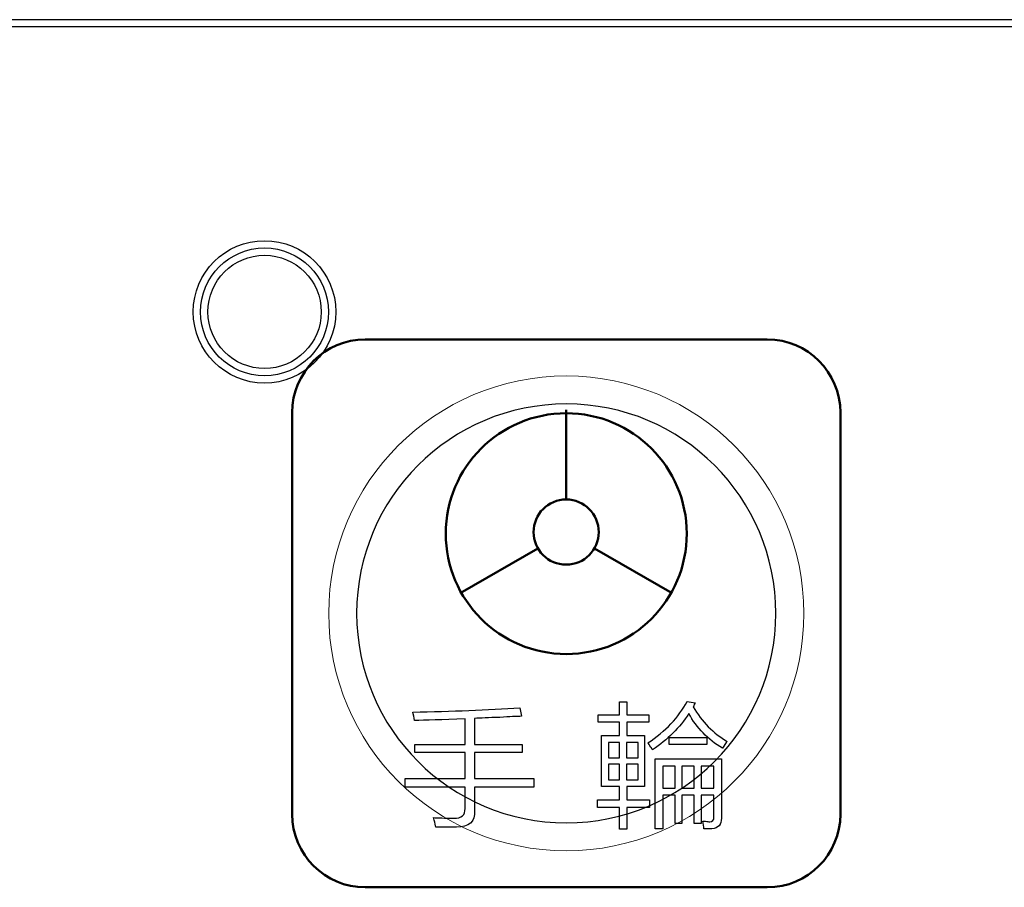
# Model space of a CAD drawing. Header units: millimetres. Extents: x 6964 to 8548, y -230 to 508.
# Tile 76 of 137: x 7100 to 7127, y 235 to 259. Entities that reach past the tile are written whole.
import ezdxf

# ---------------------------------------------------------------- set-up
doc = ezdxf.new("R2010")
doc.units = ezdxf.units.MM
doc.header["$LTSCALE"] = 3
doc.layers.add('layer 1', color=7, linetype='Continuous')

msp = doc.modelspace()

# ---------------------------------------------------------------- linework, layer by layer
at = {"linetype": 'Continuous', "lineweight": 30}
msp.add_line((7420.175, 259.006), (7059.322, 259.006), dxfattribs=at)
at = {"layer": 'layer 1'}
for points in [[(7420.175, 258.806), (7420.175, 258.806), (7059.322, 258.806), (7059.322, 258.806)], [(7116.2, 239.977), (7116.2, 239.977), (7116.2, 240.328), (7116.2, 240.328)], [(7116.2, 240.328), (7116.2, 240.328), (7116.404, 240.328), (7116.404, 240.328)], [(7116.404, 240.328), (7116.404, 240.328), (7116.404, 239.977), (7116.404, 239.977)], [(7116.975, 239.203), (7117.461, 239.524), (7117.821, 239.903), (7118.055, 240.341)], [(7118.055, 240.341), (7118.055, 240.341), (7118.273, 240.297), (7118.273, 240.297)], [(7118.273, 240.297), (7118.273, 240.287), (7118.264, 240.273), (7118.244, 240.254)], [(7110.545, 240.049), (7111.615, 240.069), (7112.593, 240.107), (7113.478, 240.166)], [(7110.589, 239.815), (7110.58, 239.903), (7110.565, 239.981), (7110.545, 240.049)], [(7113.478, 240.166), (7113.478, 240.166), (7113.522, 239.932), (7113.522, 239.932)], [(7118.244, 240.254), (7118.235, 240.224), (7118.225, 240.205), (7118.215, 240.195)], [(7118.215, 240.195), (7118.458, 239.777), (7118.769, 239.46), (7119.148, 239.247)], [(7111.975, 239.859), (7111.343, 239.84), (7110.881, 239.825), (7110.589, 239.815)], [(7111.975, 239.159), (7111.975, 239.159), (7111.975, 239.859), (7111.975, 239.859)], [(7112.924, 239.903), (7112.622, 239.893), (7112.394, 239.884), (7112.238, 239.874)], [(7112.238, 239.874), (7112.238, 239.874), (7112.238, 239.159), (7112.238, 239.159)], [(7113.522, 239.932), (7113.395, 239.932), (7113.196, 239.922), (7112.924, 239.903)], [(7115.616, 239.773), (7115.616, 239.773), (7115.616, 239.977), (7115.616, 239.977)], [(7115.616, 239.977), (7115.616, 239.977), (7116.2, 239.977), (7116.2, 239.977)], [(7116.2, 239.773), (7116.2, 239.773), (7115.616, 239.773), (7115.616, 239.773)], [(7116.2, 239.406), (7116.2, 239.406), (7116.2, 239.773), (7116.2, 239.773)], [(7116.404, 239.977), (7116.404, 239.977), (7117.003, 239.977), (7117.003, 239.977)], [(7117.003, 239.773), (7117.003, 239.773), (7116.404, 239.773), (7116.404, 239.773)], [(7116.404, 239.773), (7116.404, 239.773), (7116.404, 239.406), (7116.404, 239.406)], [(7117.003, 239.977), (7117.003, 239.977), (7117.003, 239.773), (7117.003, 239.773)], [(7118.098, 240.005), (7117.845, 239.626), (7117.514, 239.295), (7117.106, 239.013)], [(7119.017, 239.057), (7118.619, 239.3), (7118.312, 239.616), (7118.098, 240.005)], [(7115.707, 238.006), (7115.707, 238.006), (7115.707, 239.406), (7115.707, 239.406)], [(7115.707, 239.406), (7115.707, 239.406), (7116.2, 239.406), (7116.2, 239.406)], [(7115.896, 239.216), (7115.896, 239.216), (7115.896, 238.794), (7115.896, 238.794)], [(7116.2, 239.216), (7116.2, 239.216), (7115.896, 239.216), (7115.896, 239.216)], [(7116.2, 238.794), (7116.2, 238.794), (7116.2, 239.216), (7116.2, 239.216)], [(7116.711, 239.216), (7116.711, 239.216), (7116.389, 239.216), (7116.389, 239.216)], [(7116.389, 239.216), (7116.389, 239.216), (7116.389, 238.794), (7116.389, 238.794)], [(7116.404, 239.406), (7116.404, 239.406), (7116.887, 239.406), (7116.887, 239.406)], [(7116.711, 238.794), (7116.711, 238.794), (7116.711, 239.216), (7116.711, 239.216)], [(7116.887, 239.406), (7116.887, 239.406), (7116.887, 238.006), (7116.887, 238.006)], [(7117.558, 239.16), (7117.558, 239.16), (7117.558, 239.35), (7117.558, 239.35)], [(7117.558, 239.35), (7117.558, 239.35), (7118.594, 239.35), (7118.594, 239.35)], [(7118.594, 239.35), (7118.594, 239.35), (7118.594, 239.16), (7118.594, 239.16)], [(7119.12, 239.218), (7119.071, 239.14), (7119.037, 239.086), (7119.017, 239.057)], [(7119.148, 239.247), (7119.148, 239.237), (7119.139, 239.227), (7119.12, 239.218)], [(7110.604, 238.94), (7110.604, 238.94), (7110.604, 239.159), (7110.604, 239.159)], [(7110.604, 239.159), (7110.604, 239.159), (7111.975, 239.159), (7111.975, 239.159)], [(7111.975, 238.94), (7111.975, 238.94), (7110.604, 238.94), (7110.604, 238.94)], [(7111.975, 238.225), (7111.975, 238.225), (7111.975, 238.94), (7111.975, 238.94)], [(7112.238, 239.159), (7112.238, 239.159), (7113.536, 239.159), (7113.536, 239.159)], [(7113.536, 238.94), (7113.536, 238.94), (7112.238, 238.94), (7112.238, 238.94)], [(7112.238, 238.94), (7112.238, 238.94), (7112.238, 238.225), (7112.238, 238.225)], [(7113.536, 239.159), (7113.536, 239.159), (7113.536, 238.94), (7113.536, 238.94)], [(7117.062, 239.086), (7117.023, 239.144), (7116.994, 239.183), (7116.975, 239.203)], [(7117.106, 239.013), (7117.097, 239.033), (7117.082, 239.057), (7117.062, 239.086)], [(7118.594, 239.16), (7118.594, 239.16), (7117.558, 239.16), (7117.558, 239.16)], [(7115.896, 238.794), (7115.896, 238.794), (7116.2, 238.794), (7116.2, 238.794)], [(7116.389, 238.794), (7116.389, 238.794), (7116.711, 238.794), (7116.711, 238.794)], [(7117.179, 236.855), (7117.179, 236.855), (7117.179, 238.767), (7117.179, 238.767)], [(7117.179, 238.767), (7117.179, 238.767), (7118.989, 238.767), (7118.989, 238.767)], [(7118.989, 238.767), (7118.989, 238.767), (7118.989, 237.147), (7118.989, 237.147)], [(7115.896, 238.618), (7115.896, 238.618), (7115.896, 238.196), (7115.896, 238.196)], [(7116.2, 238.618), (7116.2, 238.618), (7115.896, 238.618), (7115.896, 238.618)], [(7116.2, 238.196), (7116.2, 238.196), (7116.2, 238.618), (7116.2, 238.618)], [(7116.389, 238.618), (7116.389, 238.618), (7116.389, 238.196), (7116.389, 238.196)], [(7116.711, 238.618), (7116.711, 238.618), (7116.389, 238.618), (7116.389, 238.618)], [(7116.711, 238.196), (7116.711, 238.196), (7116.711, 238.618), (7116.711, 238.618)], [(7117.383, 238.563), (7117.383, 238.563), (7117.383, 237.964), (7117.383, 237.964)], [(7117.72, 238.563), (7117.72, 238.563), (7117.383, 238.563), (7117.383, 238.563)], [(7117.72, 237.964), (7117.72, 237.964), (7117.72, 238.563), (7117.72, 238.563)], [(7117.91, 238.563), (7117.91, 238.563), (7117.91, 237.964), (7117.91, 237.964)], [(7118.243, 238.563), (7118.243, 238.563), (7117.91, 238.563), (7117.91, 238.563)], [(7118.243, 237.964), (7118.243, 237.964), (7118.243, 238.563), (7118.243, 238.563)], [(7118.785, 238.563), (7118.785, 238.563), (7118.432, 238.563), (7118.432, 238.563)], [(7118.432, 238.563), (7118.432, 238.563), (7118.432, 237.964), (7118.432, 237.964)], [(7118.785, 237.964), (7118.785, 237.964), (7118.785, 238.563), (7118.785, 238.563)], [(7110.341, 237.992), (7110.341, 237.992), (7110.341, 238.225), (7110.341, 238.225)], [(7110.341, 238.225), (7110.341, 238.225), (7111.975, 238.225), (7111.975, 238.225)], [(7112.238, 238.225), (7112.238, 238.225), (7113.858, 238.225), (7113.858, 238.225)], [(7113.858, 238.225), (7113.858, 238.225), (7113.858, 237.992), (7113.858, 237.992)], [(7115.896, 238.196), (7115.896, 238.196), (7116.2, 238.196), (7116.2, 238.196)], [(7116.389, 238.196), (7116.389, 238.196), (7116.711, 238.196), (7116.711, 238.196)], [(7111.975, 237.992), (7111.975, 237.992), (7110.341, 237.992), (7110.341, 237.992)], [(7111.975, 237.408), (7111.975, 237.408), (7111.975, 237.992), (7111.975, 237.992)], [(7113.858, 237.992), (7113.858, 237.992), (7112.238, 237.992), (7112.238, 237.992)], [(7112.238, 237.992), (7112.238, 237.992), (7112.238, 237.35), (7112.238, 237.35)], [(7116.2, 238.006), (7116.2, 238.006), (7115.707, 238.006), (7115.707, 238.006)], [(7116.2, 237.643), (7116.2, 237.643), (7116.2, 238.006), (7116.2, 238.006)], [(7116.887, 238.006), (7116.887, 238.006), (7116.404, 238.006), (7116.404, 238.006)], [(7116.404, 238.006), (7116.404, 238.006), (7116.404, 237.643), (7116.404, 237.643)], [(7117.383, 237.964), (7117.383, 237.964), (7117.72, 237.964), (7117.72, 237.964)], [(7117.91, 237.964), (7117.91, 237.964), (7118.243, 237.964), (7118.243, 237.964)], [(7118.432, 237.964), (7118.432, 237.964), (7118.785, 237.964), (7118.785, 237.964)], [(7115.602, 237.439), (7115.602, 237.439), (7115.602, 237.643), (7115.602, 237.643)], [(7115.602, 237.643), (7115.602, 237.643), (7116.2, 237.643), (7116.2, 237.643)], [(7116.404, 237.643), (7116.404, 237.643), (7117.017, 237.643), (7117.017, 237.643)], [(7117.017, 237.643), (7117.017, 237.643), (7117.017, 237.439), (7117.017, 237.439)], [(7117.72, 237.775), (7117.72, 237.775), (7117.383, 237.775), (7117.383, 237.775)], [(7117.383, 237.775), (7117.383, 237.775), (7117.383, 236.855), (7117.383, 236.855)], [(7117.72, 237.001), (7117.72, 237.001), (7117.72, 237.775), (7117.72, 237.775)], [(7118.243, 237.775), (7118.243, 237.775), (7117.91, 237.775), (7117.91, 237.775)], [(7117.91, 237.775), (7117.91, 237.775), (7117.91, 237.001), (7117.91, 237.001)], [(7118.243, 237.001), (7118.243, 237.001), (7118.243, 237.775), (7118.243, 237.775)], [(7118.785, 237.775), (7118.785, 237.775), (7118.432, 237.775), (7118.432, 237.775)], [(7118.432, 237.775), (7118.432, 237.775), (7118.432, 237.001), (7118.432, 237.001)], [(7118.785, 237.176), (7118.785, 237.176), (7118.785, 237.775), (7118.785, 237.775)], [(7111.669, 237.145), (7111.883, 237.136), (7111.985, 237.223), (7111.975, 237.408)], [(7116.2, 237.439), (7116.2, 237.439), (7115.602, 237.439), (7115.602, 237.439)], [(7116.2, 236.84), (7116.2, 236.84), (7116.2, 237.439), (7116.2, 237.439)], [(7117.017, 237.439), (7117.017, 237.439), (7116.404, 237.439), (7116.404, 237.439)], [(7116.404, 237.439), (7116.404, 237.439), (7116.404, 236.84), (7116.404, 236.84)], [(7111.129, 237.087), (7111.119, 237.116), (7111.114, 237.14), (7111.114, 237.16)], [(7111.114, 237.16), (7111.231, 237.15), (7111.416, 237.145), (7111.669, 237.145)], [(7111.173, 236.898), (7111.173, 236.946), (7111.158, 237.009), (7111.129, 237.087)], [(7118.508, 236.855), (7118.508, 236.914), (7118.498, 236.982), (7118.479, 237.059)], [(7118.479, 237.059), (7118.488, 237.059), (7118.512, 237.059), (7118.551, 237.059)], [(7118.989, 237.147), (7118.989, 236.962), (7118.901, 236.865), (7118.726, 236.855)], [(7116.404, 236.84), (7116.404, 236.84), (7116.2, 236.84), (7116.2, 236.84)], [(7117.383, 236.855), (7117.383, 236.855), (7117.179, 236.855), (7117.179, 236.855)], [(7117.91, 237.001), (7117.91, 237.001), (7117.72, 237.001), (7117.72, 237.001)], [(7118.432, 237.001), (7118.432, 237.001), (7118.243, 237.001), (7118.243, 237.001)], [(7118.726, 236.855), (7118.648, 236.855), (7118.576, 236.855), (7118.508, 236.855)]]:
    msp.add_open_spline(points, degree=3, dxfattribs=at)
for points, knots in [([(7108.44, 251.005), (7108.44, 252.082), (7107.567, 252.955), (7106.49, 252.955), (7106.49, 252.955), (7105.413, 252.955), (7104.54, 252.082), (7104.54, 251.005), (7104.54, 251.005), (7104.54, 249.928), (7105.413, 249.055), (7106.49, 249.055), (7106.49, 249.055), (7107.567, 249.055), (7108.44, 249.928), (7108.44, 251.005)], [0, 0, 0, 0, 0.2, 0.2, 0.2, 0.2, 0.4, 0.4, 0.4, 0.4, 0.6, 0.6, 0.6, 0.6, 1, 1, 1, 1]), ([(7108.24, 251.005), (7108.24, 251.971), (7107.456, 252.755), (7106.49, 252.755), (7106.49, 252.755), (7105.523, 252.755), (7104.74, 251.971), (7104.74, 251.005), (7104.74, 251.005), (7104.74, 250.038), (7105.523, 249.255), (7106.49, 249.255), (7106.49, 249.255), (7107.456, 249.255), (7108.24, 250.038), (7108.24, 251.005)], [0, 0, 0, 0, 0.2, 0.2, 0.2, 0.2, 0.4, 0.4, 0.4, 0.4, 0.6, 0.6, 0.6, 0.6, 1, 1, 1, 1]), ([(7108.04, 251.005), (7108.04, 251.861), (7107.346, 252.555), (7106.49, 252.555), (7106.49, 252.555), (7105.634, 252.555), (7104.94, 251.861), (7104.94, 251.005), (7104.94, 251.005), (7104.94, 250.149), (7105.634, 249.455), (7106.49, 249.455), (7106.49, 249.455), (7107.346, 249.455), (7108.04, 250.149), (7108.04, 251.005)], [0, 0, 0, 0, 0.2, 0.2, 0.2, 0.2, 0.4, 0.4, 0.4, 0.4, 0.6, 0.6, 0.6, 0.6, 1, 1, 1, 1]), ([(7112.238, 237.35), (7112.248, 237.048), (7112.082, 236.898), (7111.742, 236.898), (7111.742, 236.898), (7111.538, 236.898), (7111.348, 236.898), (7111.173, 236.898)], [0.4516129, 0.4516129, 0.4516129, 0.4516129, 0.48387097, 0.48387097, 0.48387097, 0.48387098, 0.51612903, 0.51612903, 0.51612903, 0.51612903]), ([(7118.551, 237.059), (7118.6, 237.05), (7118.639, 237.045), (7118.668, 237.045), (7118.668, 237.045), (7118.746, 237.045), (7118.785, 237.089), (7118.785, 237.176)], [0.68181818, 0.68181818, 0.68181818, 0.68181818, 0.72727273, 0.72727273, 0.72727273, 0.72727274, 0.77272727, 0.77272727, 0.77272727, 0.77272727])]:
    msp.add_open_spline(points, degree=3, knots=knots, dxfattribs=at)
at = {"layer": 'layer 1', "lineweight": 50}
for points in [[(7107.245, 248.25), (7107.245, 249.35), (7108.145, 250.25), (7109.245, 250.25)], [(7109.245, 250.25), (7109.245, 250.25), (7120.245, 250.25), (7120.245, 250.25)], [(7120.245, 250.25), (7121.345, 250.25), (7122.245, 249.35), (7122.245, 248.25)], [(7107.245, 237.25), (7107.245, 237.25), (7107.245, 248.25), (7107.245, 248.25)], [(7114.741, 245.869), (7114.741, 245.869), (7114.741, 248.323), (7114.741, 248.323)], [(7122.245, 248.25), (7122.245, 248.25), (7122.245, 237.25), (7122.245, 237.25)], [(7113.969, 244.531), (7113.969, 244.531), (7111.844, 243.304), (7111.844, 243.304)], [(7115.514, 244.531), (7115.514, 244.531), (7117.639, 243.304), (7117.639, 243.304)], [(7109.245, 235.25), (7108.145, 235.25), (7107.245, 236.15), (7107.245, 237.25)], [(7122.245, 237.25), (7122.245, 236.15), (7121.345, 235.25), (7120.245, 235.25)], [(7120.245, 235.25), (7120.245, 235.25), (7109.245, 235.25), (7109.245, 235.25)]]:
    msp.add_open_spline(points, degree=3, dxfattribs=at)
at = {"layer": 'layer 1', "lineweight": 9}
for points, knots in [([(7121.245, 242.75), (7121.245, 246.34), (7118.334, 249.25), (7114.745, 249.25), (7114.745, 249.25), (7111.155, 249.25), (7108.245, 246.34), (7108.245, 242.75), (7108.245, 242.75), (7108.245, 239.16), (7111.155, 236.25), (7114.745, 236.25)], [0, 0, 0, 0, 0.2, 0.2, 0.2, 0.2, 0.4, 0.4, 0.4, 0.4, 0.6, 0.6, 0.6, 0.6]), ([(7112.238, 237.35), (7112.248, 237.048), (7112.082, 236.898), (7111.742, 236.898), (7111.742, 236.898), (7111.538, 236.898), (7111.348, 236.898), (7111.173, 236.898)], [0.4516129, 0.4516129, 0.4516129, 0.4516129, 0.48387097, 0.48387097, 0.48387097, 0.48387098, 0.51612903, 0.51612903, 0.51612903, 0.51612903]), ([(7118.551, 237.059), (7118.6, 237.05), (7118.639, 237.045), (7118.668, 237.045), (7118.668, 237.045), (7118.746, 237.045), (7118.785, 237.089), (7118.785, 237.176)], [0.68181818, 0.68181818, 0.68181818, 0.68181818, 0.72727273, 0.72727273, 0.72727273, 0.72727274, 0.77272727, 0.77272727, 0.77272727, 0.77272727])]:
    msp.add_open_spline(points, degree=3, knots=knots, dxfattribs=at)
at = {"layer": 'layer 1', "lineweight": 25}
for points, knots in [([(7120.48, 242.75), (7120.48, 245.918), (7117.912, 248.485), (7114.745, 248.485), (7114.745, 248.485), (7111.577, 248.485), (7109.009, 245.918), (7109.009, 242.75)], [0, 0, 0, 0, 0.2, 0.2, 0.2, 0.2, 0.4, 0.4, 0.4, 0.4]), ([(7109.009, 242.75), (7109.009, 239.582), (7111.577, 237.015), (7114.745, 237.015), (7114.745, 237.015), (7117.912, 237.015), (7120.48, 239.582), (7120.48, 242.75)], [0.4, 0.4, 0.4, 0.4, 0.6, 0.6, 0.6, 0.6, 1, 1, 1, 1])]:
    msp.add_open_spline(points, degree=3, knots=knots, dxfattribs=at)
at = {"layer": 'layer 1', "lineweight": 50}
for points in [[(7114.745, 248.23), (7116.565, 248.23), (7118.041, 246.754), (7118.041, 244.934), (7118.041, 244.934), (7118.041, 243.114), (7116.565, 241.638), (7114.745, 241.638), (7114.745, 241.638), (7112.924, 241.638), (7111.448, 243.114), (7111.448, 244.934), (7111.448, 244.934), (7111.448, 246.754), (7112.924, 248.23), (7114.745, 248.23)], [(7114.741, 245.869), (7115.234, 245.869), (7115.634, 245.47), (7115.634, 244.977), (7115.634, 244.977), (7115.634, 244.485), (7115.234, 244.085), (7114.741, 244.085), (7114.741, 244.085), (7114.249, 244.085), (7113.849, 244.485), (7113.849, 244.977), (7113.849, 244.977), (7113.849, 245.47), (7114.249, 245.869), (7114.741, 245.869)]]:
    msp.add_open_spline(points, degree=3, knots=[0, 0, 0, 0, 0.2, 0.2, 0.2, 0.2, 0.4, 0.4, 0.4, 0.4, 0.6, 0.6, 0.6, 0.6, 1, 1, 1, 1], dxfattribs=at)
at = {"layer": 'layer 1', "lineweight": 9}
for points in [[(7114.745, 236.25), (7118.334, 236.25), (7121.245, 239.16), (7121.245, 242.75)], [(7116.2, 239.977), (7116.2, 239.977), (7116.2, 240.328), (7116.2, 240.328)], [(7116.2, 240.328), (7116.2, 240.328), (7116.404, 240.328), (7116.404, 240.328)], [(7116.404, 240.328), (7116.404, 240.328), (7116.404, 239.977), (7116.404, 239.977)], [(7116.975, 239.203), (7117.461, 239.524), (7117.821, 239.903), (7118.055, 240.341)], [(7118.055, 240.341), (7118.055, 240.341), (7118.273, 240.297), (7118.273, 240.297)], [(7118.273, 240.297), (7118.273, 240.287), (7118.264, 240.273), (7118.244, 240.254)], [(7110.545, 240.049), (7111.615, 240.069), (7112.593, 240.107), (7113.478, 240.166)], [(7110.589, 239.815), (7110.58, 239.903), (7110.565, 239.981), (7110.545, 240.049)], [(7113.478, 240.166), (7113.478, 240.166), (7113.522, 239.932), (7113.522, 239.932)], [(7118.244, 240.254), (7118.235, 240.224), (7118.225, 240.205), (7118.215, 240.195)], [(7118.215, 240.195), (7118.458, 239.777), (7118.769, 239.46), (7119.148, 239.247)], [(7111.975, 239.859), (7111.343, 239.84), (7110.881, 239.825), (7110.589, 239.815)], [(7111.975, 239.159), (7111.975, 239.159), (7111.975, 239.859), (7111.975, 239.859)], [(7112.924, 239.903), (7112.622, 239.893), (7112.394, 239.884), (7112.238, 239.874)], [(7112.238, 239.874), (7112.238, 239.874), (7112.238, 239.159), (7112.238, 239.159)], [(7113.522, 239.932), (7113.395, 239.932), (7113.196, 239.922), (7112.924, 239.903)], [(7115.616, 239.773), (7115.616, 239.773), (7115.616, 239.977), (7115.616, 239.977)], [(7115.616, 239.977), (7115.616, 239.977), (7116.2, 239.977), (7116.2, 239.977)], [(7116.2, 239.773), (7116.2, 239.773), (7115.616, 239.773), (7115.616, 239.773)], [(7116.2, 239.406), (7116.2, 239.406), (7116.2, 239.773), (7116.2, 239.773)], [(7116.404, 239.977), (7116.404, 239.977), (7117.003, 239.977), (7117.003, 239.977)], [(7117.003, 239.773), (7117.003, 239.773), (7116.404, 239.773), (7116.404, 239.773)], [(7116.404, 239.773), (7116.404, 239.773), (7116.404, 239.406), (7116.404, 239.406)], [(7117.003, 239.977), (7117.003, 239.977), (7117.003, 239.773), (7117.003, 239.773)], [(7118.098, 240.005), (7117.845, 239.626), (7117.514, 239.295), (7117.106, 239.013)], [(7119.017, 239.057), (7118.619, 239.3), (7118.312, 239.616), (7118.098, 240.005)], [(7115.707, 238.006), (7115.707, 238.006), (7115.707, 239.406), (7115.707, 239.406)], [(7115.707, 239.406), (7115.707, 239.406), (7116.2, 239.406), (7116.2, 239.406)], [(7115.896, 239.216), (7115.896, 239.216), (7115.896, 238.794), (7115.896, 238.794)], [(7116.2, 239.216), (7116.2, 239.216), (7115.896, 239.216), (7115.896, 239.216)], [(7116.2, 238.794), (7116.2, 238.794), (7116.2, 239.216), (7116.2, 239.216)], [(7116.711, 239.216), (7116.711, 239.216), (7116.389, 239.216), (7116.389, 239.216)], [(7116.389, 239.216), (7116.389, 239.216), (7116.389, 238.794), (7116.389, 238.794)], [(7116.404, 239.406), (7116.404, 239.406), (7116.887, 239.406), (7116.887, 239.406)], [(7116.711, 238.794), (7116.711, 238.794), (7116.711, 239.216), (7116.711, 239.216)], [(7116.887, 239.406), (7116.887, 239.406), (7116.887, 238.006), (7116.887, 238.006)], [(7117.558, 239.16), (7117.558, 239.16), (7117.558, 239.35), (7117.558, 239.35)], [(7117.558, 239.35), (7117.558, 239.35), (7118.594, 239.35), (7118.594, 239.35)], [(7118.594, 239.35), (7118.594, 239.35), (7118.594, 239.16), (7118.594, 239.16)], [(7119.12, 239.218), (7119.071, 239.14), (7119.037, 239.086), (7119.017, 239.057)], [(7119.148, 239.247), (7119.148, 239.237), (7119.139, 239.227), (7119.12, 239.218)], [(7110.604, 238.94), (7110.604, 238.94), (7110.604, 239.159), (7110.604, 239.159)], [(7110.604, 239.159), (7110.604, 239.159), (7111.975, 239.159), (7111.975, 239.159)], [(7111.975, 238.94), (7111.975, 238.94), (7110.604, 238.94), (7110.604, 238.94)], [(7111.975, 238.225), (7111.975, 238.225), (7111.975, 238.94), (7111.975, 238.94)], [(7112.238, 239.159), (7112.238, 239.159), (7113.536, 239.159), (7113.536, 239.159)], [(7113.536, 238.94), (7113.536, 238.94), (7112.238, 238.94), (7112.238, 238.94)], [(7112.238, 238.94), (7112.238, 238.94), (7112.238, 238.225), (7112.238, 238.225)], [(7113.536, 239.159), (7113.536, 239.159), (7113.536, 238.94), (7113.536, 238.94)], [(7117.062, 239.086), (7117.023, 239.144), (7116.994, 239.183), (7116.975, 239.203)], [(7117.106, 239.013), (7117.097, 239.033), (7117.082, 239.057), (7117.062, 239.086)], [(7118.594, 239.16), (7118.594, 239.16), (7117.558, 239.16), (7117.558, 239.16)], [(7115.896, 238.794), (7115.896, 238.794), (7116.2, 238.794), (7116.2, 238.794)], [(7116.389, 238.794), (7116.389, 238.794), (7116.711, 238.794), (7116.711, 238.794)], [(7117.179, 236.855), (7117.179, 236.855), (7117.179, 238.767), (7117.179, 238.767)], [(7117.179, 238.767), (7117.179, 238.767), (7118.989, 238.767), (7118.989, 238.767)], [(7118.989, 238.767), (7118.989, 238.767), (7118.989, 237.147), (7118.989, 237.147)], [(7115.896, 238.618), (7115.896, 238.618), (7115.896, 238.196), (7115.896, 238.196)], [(7116.2, 238.618), (7116.2, 238.618), (7115.896, 238.618), (7115.896, 238.618)], [(7116.2, 238.196), (7116.2, 238.196), (7116.2, 238.618), (7116.2, 238.618)], [(7116.389, 238.618), (7116.389, 238.618), (7116.389, 238.196), (7116.389, 238.196)], [(7116.711, 238.618), (7116.711, 238.618), (7116.389, 238.618), (7116.389, 238.618)], [(7116.711, 238.196), (7116.711, 238.196), (7116.711, 238.618), (7116.711, 238.618)], [(7117.383, 238.563), (7117.383, 238.563), (7117.383, 237.964), (7117.383, 237.964)], [(7117.72, 238.563), (7117.72, 238.563), (7117.383, 238.563), (7117.383, 238.563)], [(7117.72, 237.964), (7117.72, 237.964), (7117.72, 238.563), (7117.72, 238.563)], [(7117.91, 238.563), (7117.91, 238.563), (7117.91, 237.964), (7117.91, 237.964)], [(7118.243, 238.563), (7118.243, 238.563), (7117.91, 238.563), (7117.91, 238.563)], [(7118.243, 237.964), (7118.243, 237.964), (7118.243, 238.563), (7118.243, 238.563)], [(7118.785, 238.563), (7118.785, 238.563), (7118.432, 238.563), (7118.432, 238.563)], [(7118.432, 238.563), (7118.432, 238.563), (7118.432, 237.964), (7118.432, 237.964)], [(7118.785, 237.964), (7118.785, 237.964), (7118.785, 238.563), (7118.785, 238.563)], [(7110.341, 237.992), (7110.341, 237.992), (7110.341, 238.225), (7110.341, 238.225)], [(7110.341, 238.225), (7110.341, 238.225), (7111.975, 238.225), (7111.975, 238.225)], [(7112.238, 238.225), (7112.238, 238.225), (7113.858, 238.225), (7113.858, 238.225)], [(7113.858, 238.225), (7113.858, 238.225), (7113.858, 237.992), (7113.858, 237.992)], [(7115.896, 238.196), (7115.896, 238.196), (7116.2, 238.196), (7116.2, 238.196)], [(7116.389, 238.196), (7116.389, 238.196), (7116.711, 238.196), (7116.711, 238.196)], [(7111.975, 237.992), (7111.975, 237.992), (7110.341, 237.992), (7110.341, 237.992)], [(7111.975, 237.408), (7111.975, 237.408), (7111.975, 237.992), (7111.975, 237.992)], [(7113.858, 237.992), (7113.858, 237.992), (7112.238, 237.992), (7112.238, 237.992)], [(7112.238, 237.992), (7112.238, 237.992), (7112.238, 237.35), (7112.238, 237.35)], [(7116.2, 238.006), (7116.2, 238.006), (7115.707, 238.006), (7115.707, 238.006)], [(7116.2, 237.643), (7116.2, 237.643), (7116.2, 238.006), (7116.2, 238.006)], [(7116.887, 238.006), (7116.887, 238.006), (7116.404, 238.006), (7116.404, 238.006)], [(7116.404, 238.006), (7116.404, 238.006), (7116.404, 237.643), (7116.404, 237.643)], [(7117.383, 237.964), (7117.383, 237.964), (7117.72, 237.964), (7117.72, 237.964)], [(7117.91, 237.964), (7117.91, 237.964), (7118.243, 237.964), (7118.243, 237.964)], [(7118.432, 237.964), (7118.432, 237.964), (7118.785, 237.964), (7118.785, 237.964)], [(7115.602, 237.439), (7115.602, 237.439), (7115.602, 237.643), (7115.602, 237.643)], [(7115.602, 237.643), (7115.602, 237.643), (7116.2, 237.643), (7116.2, 237.643)], [(7116.404, 237.643), (7116.404, 237.643), (7117.017, 237.643), (7117.017, 237.643)], [(7117.017, 237.643), (7117.017, 237.643), (7117.017, 237.439), (7117.017, 237.439)], [(7117.72, 237.775), (7117.72, 237.775), (7117.383, 237.775), (7117.383, 237.775)], [(7117.383, 237.775), (7117.383, 237.775), (7117.383, 236.855), (7117.383, 236.855)], [(7117.72, 237.001), (7117.72, 237.001), (7117.72, 237.775), (7117.72, 237.775)], [(7118.243, 237.775), (7118.243, 237.775), (7117.91, 237.775), (7117.91, 237.775)], [(7117.91, 237.775), (7117.91, 237.775), (7117.91, 237.001), (7117.91, 237.001)], [(7118.243, 237.001), (7118.243, 237.001), (7118.243, 237.775), (7118.243, 237.775)], [(7118.785, 237.775), (7118.785, 237.775), (7118.432, 237.775), (7118.432, 237.775)], [(7118.432, 237.775), (7118.432, 237.775), (7118.432, 237.001), (7118.432, 237.001)], [(7118.785, 237.176), (7118.785, 237.176), (7118.785, 237.775), (7118.785, 237.775)], [(7111.669, 237.145), (7111.883, 237.136), (7111.985, 237.223), (7111.975, 237.408)], [(7116.2, 237.439), (7116.2, 237.439), (7115.602, 237.439), (7115.602, 237.439)], [(7116.2, 236.84), (7116.2, 236.84), (7116.2, 237.439), (7116.2, 237.439)], [(7117.017, 237.439), (7117.017, 237.439), (7116.404, 237.439), (7116.404, 237.439)], [(7116.404, 237.439), (7116.404, 237.439), (7116.404, 236.84), (7116.404, 236.84)], [(7111.129, 237.087), (7111.119, 237.116), (7111.114, 237.14), (7111.114, 237.16)], [(7111.114, 237.16), (7111.231, 237.15), (7111.416, 237.145), (7111.669, 237.145)], [(7111.173, 236.898), (7111.173, 236.946), (7111.158, 237.009), (7111.129, 237.087)], [(7118.508, 236.855), (7118.508, 236.914), (7118.498, 236.982), (7118.479, 237.059)], [(7118.479, 237.059), (7118.488, 237.059), (7118.512, 237.059), (7118.551, 237.059)], [(7118.989, 237.147), (7118.989, 236.962), (7118.901, 236.865), (7118.726, 236.855)], [(7116.404, 236.84), (7116.404, 236.84), (7116.2, 236.84), (7116.2, 236.84)], [(7117.383, 236.855), (7117.383, 236.855), (7117.179, 236.855), (7117.179, 236.855)], [(7117.91, 237.001), (7117.91, 237.001), (7117.72, 237.001), (7117.72, 237.001)], [(7118.432, 237.001), (7118.432, 237.001), (7118.243, 237.001), (7118.243, 237.001)], [(7118.726, 236.855), (7118.648, 236.855), (7118.576, 236.855), (7118.508, 236.855)]]:
    msp.add_open_spline(points, degree=3, dxfattribs=at)

doc.saveas('drawing.dxf')
